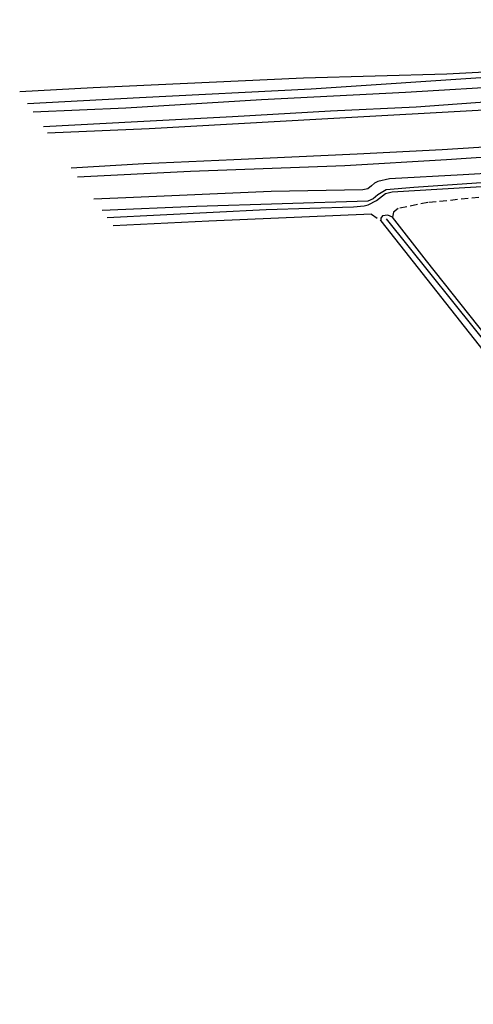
# Model space of a CAD drawing. Header units: metres. Extents: x 233718 to 238088, y 502342 to 506323.
# Tile 2 of 17: x 234828 to 234929, y 502504 to 502722. Entities that reach past the tile are written whole.
import ezdxf

# ---------------------------------------------------------------- set-up
doc = ezdxf.new("R2010")
doc.units = ezdxf.units.M
for name, pattern in [('CULTSCH', [2.4, 1.6, -0.8]), ('GREPPEL', [1000.1, 1000, -0.1]), ('RASTER', [1000.1, 1000, -0.1])]:
    doc.linetypes.add(name, pattern=pattern)
for name, color, linetype in [('MDI-XX-GREPPEL', 253, 'Continuous'), ('MDI-XX-RASTER', 253, 'Continuous'), ('MDI-XX-TALUD', 253, 'Continuous'), ('MDI-XX-TERREINAFSCH', 253, 'Continuous')]:
    doc.layers.add(name, color=color, linetype=linetype)

msp = doc.modelspace()

# ---------------------------------------------------------------- linework, layer by layer
at = {"layer": 'MDI-XX-GREPPEL', "linetype": 'GREPPEL'}
for points in [[(234829.51, 502703.81, 0), (234854.43, 502705.17, 0), (234892.61, 502707.11, 0), (234937.19, 502710.03, 0), (234946.8, 502710.58, 0), (234966.37, 502712.03, 0), (234991.33, 502714.95, 0), (235030.06, 502721.35, 0)], [(235052.46, 502704.32, 0), (235045.14, 502701.45, 0), (235036.46, 502699.19, 0), (235023.61, 502696.91, 0), (234993.4, 502692.53, 0), (234962.04, 502688.76, 0), (234941.16, 502686.88, 0), (234915.43, 502685.17, 0), (234909.27, 502684.65, 0), (234907.45, 502683.5, 0), (234906.36, 502682.62, 0), (234905.2, 502682.14, 0), (234867.06, 502680.94, 0), (234846.1, 502680.06, 0)], [(234909.3, 502678.21, 0), (234945.18, 502633.44, 0), (234980.27, 502588.71, 0), (235013.63, 502546.68, 0), (235044.1, 502508.1, 0)]]:
    msp.add_polyline3d(points, dxfattribs=at)
at = {"layer": 'MDI-XX-RASTER', "linetype": 'RASTER'}
msp.add_polyline3d([(234905.98, 502679.26, 0), (234869.85, 502677.65, 0), (234848.57, 502676.67, 0)], dxfattribs=at)
at = {"layer": 'MDI-XX-TALUD'}
for points in [[(234830.76, 502701.96, 0), (234851.38, 502702.87, 0), (234881.55, 502704.7, 0), (234913.54, 502706.32, 0), (234938.29, 502707.84, 0), (234956.54, 502708.81, 0), (234969.21, 502710.33, 0), (234993.12, 502713.26, 0), (235011.86, 502715.91, 0), (235026.55, 502718.7, 0), (235029.89, 502719.59, 0), (235031.2, 502720.53, 0), (235030.6, 502721.49, 0), (235029.5, 502722.06, 0), (235026.7, 502722.43, 0), (234999.63, 502717.35, 0), (234980.56, 502714.55, 0), (234956.74, 502712.1, 0), (234922.78, 502710.34, 0), (234890.88, 502709.41, 0), (234844.13, 502707.3, 0), (234827.76, 502706.41, 0)], [(235046.7, 502717.58, 0), (235043.91, 502717.61, 0), (235039.67, 502717.42, 0), (235020.61, 502714.22, 0), (234989.34, 502709.81, 0), (234974.11, 502707.85, 0), (234955.09, 502705.69, 0), (234935.23, 502704.38, 0), (234915.98, 502702.98, 0), (234896.89, 502702.08, 0), (234875.12, 502700.82, 0), (234853.98, 502699.71, 0), (234833.03, 502698.6, 0)], [(234833.91, 502697.3, 0), (234856.58, 502698.26, 0), (234894.96, 502700.4, 0), (234933.71, 502702.56, 0), (234951.44, 502703.7, 0), (234974.32, 502706.12, 0), (234995.8, 502709.14, 0), (235017.58, 502712.44, 0), (235037.04, 502715.73, 0), (235046.7, 502717.58, 0)], [(235054.8, 502708.7, 0), (235043.1, 502707.54, 0), (235027.15, 502705.22, 0), (235008.58, 502702.03, 0), (234985.6, 502699.01, 0), (234964.11, 502696.41, 0), (234946.22, 502695.1, 0), (234921.74, 502693.54, 0), (234902.79, 502692.53, 0), (234875.37, 502691.28, 0), (234855.4, 502690.41, 0), (234839.22, 502689.48, 0)], [(234840.65, 502687.52, 0), (234865.74, 502688.77, 0), (234900.11, 502690.06, 0), (234922.72, 502691.36, 0), (234946.88, 502693.03, 0), (234968.18, 502695.02, 0), (234994.46, 502697.8, 0), (235008.2, 502699.57, 0), (235023.61, 502702.22, 0), (235037.48, 502704.52, 0), (235048.83, 502706.97, 0), (235054.8, 502708.7, 0)], [(234847.23, 502678.5, 0), (234882.6, 502680.24, 0), (234901.98, 502680.85, 0), (234904.39, 502681.05, 0), (234905.26, 502681.31, 0), (234907.14, 502682.24, 0), (234909.13, 502683.84, 0), (234910.6, 502684.17, 0), (234950.39, 502686.53, 0), (234992.46, 502691.24, 0), (235023.48, 502696, 0), (235036.19, 502698.43, 0), (235041.99, 502699.58, 0), (235045.93, 502700.65, 0), (235051.61, 502702.79, 0), (235053.17, 502703.52, 0), (235053.24, 502704.05, 0), (235053.22, 502704.32, 0)], [(234944.2, 502689.02, 0), (234926.42, 502687.94, 0), (234910.02, 502687.06, 0), (234907.39, 502686.49, 0), (234906.68, 502686.15, 0), (234906.01, 502685.53, 0), (234905.2, 502684.84, 0), (234904.07, 502684.63, 0), (234883.7, 502684.27, 0), (234851.39, 502682.88, 0), (234844.27, 502682.56, 0)], [(235048.9, 502503.68, 0), (235011.2, 502551.68, 0), (234981.92, 502588.71, 0), (234950.82, 502627.9, 0), (234918.23, 502668.87, 0), (234910.67, 502678.54, 0), (234909.64, 502678.99, 0), (234908.44, 502678.89, 0), (234908.06, 502678.34, 0), (234908.09, 502677.77, 0), (234943.21, 502633.22, 0), (234978.97, 502587.79, 0), (235012.6, 502544.98, 0), (235042.57, 502506.85, 0)]]:
    msp.add_polyline3d(points, dxfattribs=at)
at = {"layer": 'MDI-XX-TERREINAFSCH', "linetype": 'CULTSCH'}
for points in [[(235056.65, 502702.59, 0), (235049.86, 502700.55, 0), (235029.81, 502695.38, 0), (235015.25, 502692.02, 0), (234996.2, 502689.8, 0), (234973.44, 502687.21, 0), (234946.64, 502684.48, 0), (234918.56, 502681.83, 0), (234911.95, 502680.47, 0), (234910.87, 502679.7, 0), (234910.67, 502678.54, 0)], [(234905.98, 502679.26, 0), (234908.09, 502677.77, 0)]]:
    msp.add_polyline3d(points, dxfattribs=at)

doc.saveas('drawing.dxf')
